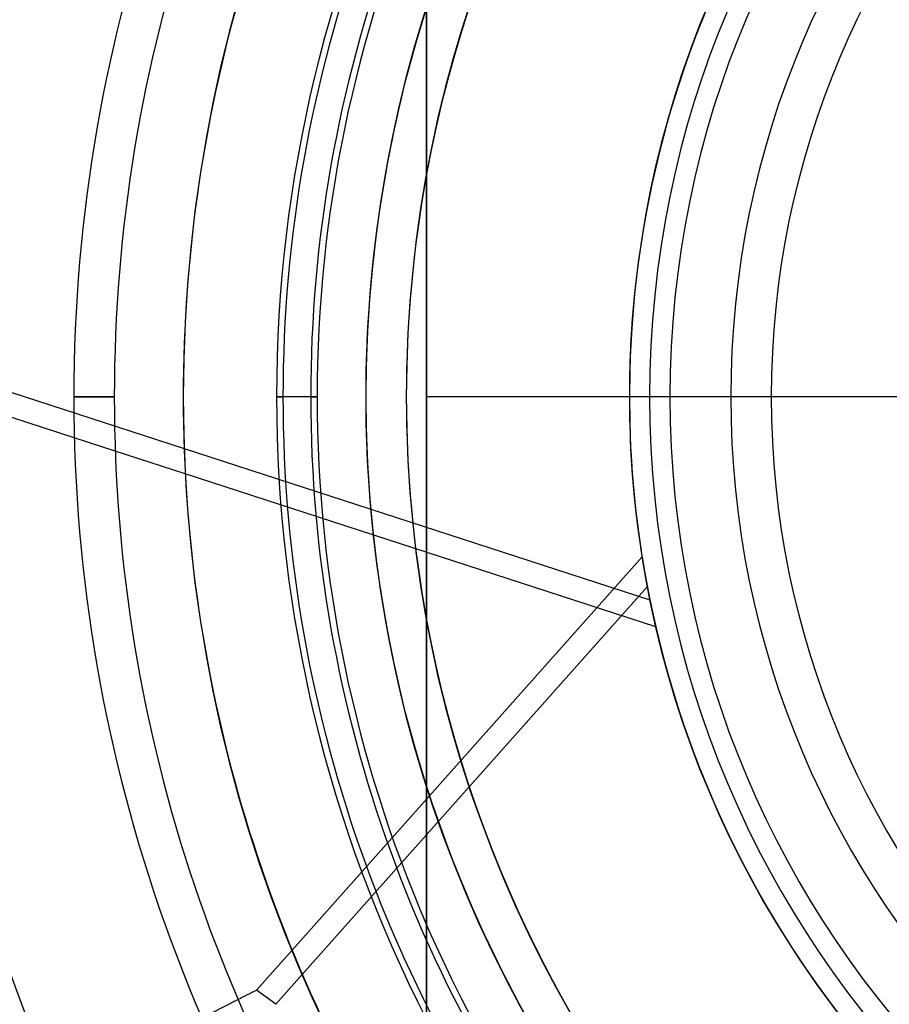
# Model space of a CAD drawing. Header units: millimetres. Extents: x -156 to 156, y -156 to 156.
# Tile 30 of 68: x -40 to -19, y -15 to 9. Entities that reach past the tile are written whole.
import ezdxf

# ---------------------------------------------------------------- set-up
doc = ezdxf.new("R2010")
doc.units = ezdxf.units.MM
doc.layers.add('MAIN-1', color=7, linetype='Continuous')

msp = doc.modelspace()

# ---------------------------------------------------------------- linework, layer by layer
at = {"layer": 'MAIN-1'}
for p, q in [((-30, 24), (-30, 0)), ((-30, -24), (-30, 24)), ((-42.042, 0.699), (-24.494, -5.002)), ((-38.687, -1.009), (-42.223, 0.14)), ((-31.5, 0), (-31.5, 0)), ((-31.5, 0), (-31.5, 0)), ((-30, 0), (-30, -24)), ((-24, 0), (-24, 0)), ((-37.7, 0), (-38.7, 0)), ((-38.7, 0), (-37.7, 0)), ((-36, 0), (-36, 0)), ((-32.7, 0), (-33.7, 0)), ((-33.7, 0), (-33.542, 0)), ((-32.858, 0), (-32.7, 0)), ((30, 0), (-30, 0)), ((-25, 0), (-25, 0)), ((-25, 0), (-25, 0)), ((-22.5, 0), (-22.5, 0)), ((-37.676, -1.337), (-38.687, -1.009)), ((-35.95, -1.898), (-37.676, -1.337)), ((-24.349, -5.668), (-35.95, -1.898)), ((-24.687, -3.945), (-33.316, -13.64)), ((-24.558, -4.68), (-33.065, -14.237)), ((-33.316, -13.64), (-34.196, -14.629)), ((-33.065, -14.237), (-33.721, -14.974)), ((-33.721, -14.974), (-34.196, -14.629))]:
    msp.add_line(p, q, dxfattribs=at)
for radius, start, end in [(105, 0, 180.00002), (101, 89.99998, 179.99998), (101, 89.99998, 270.00002), (100, 89.99998, 179.99998), (100, 89.99998, 270.00002), (36, 0, 180), (52.7, 138.0203, 180), (48.7, 138.5317, 180), (47.7, 138.3288, 180), (31.5, 0, 180), (31.5, 90, 180), (30.5, 90, 270), (30.5, 100.3889, 169.6111), (43.7, 138.9364, 180), (42.7, 138.7074, 180), (25, 0, 180), (25, 90, 180), (38.7, 140.7791, 180), (24.5, 90, 270), (24, 0, 180), (24, 90, 180), (37.7, 142.7267, 180), (22.5, 90, 180), (22.5, 0, 180), (33.542, 139.9688, 180), (21.5, 90, 270), (32.858, 140.0725, 180), (31.5, 140.2918, 180), (36, 146.4427, 180), (33.7, 152.8993, 180), (32.7, 156.5534, 180), (31.5, 162.2472, 180), (30.5, 169.6111, 190.3889), (105, 179.99998, 0), (101, 179.99998, 270.00002), (100, 179.99998, 270.00002), (48.7, 180, 221.4683), (43.7, 180, 221.0636), (38.7, 180, 219.2209), (36, 180, 0), (33.7, 180, 207.1007), (32.858, 180, 219.9275), (31.5, 180, 0), (25, 180, 0), (25, 180, 270), (24, 180, 0), (22.5, 180, 0), (22.5, 180, 270), (52.7, 180, 221.9797), (47.7, 180, 221.6712), (42.7, 180, 221.2926), (37.7, 180, 217.2733), (36, 180, 213.5573), (33.542, 180, 220.0312), (32.7, 180, 203.4466), (31.5, 180, 197.7528), (31.5, 180, 270), (31.5, 180, 219.7082), (24, 180, 270), (30.5, 190.3889, 259.6111), (31.5, 197.7528, 252.2472), (32.7, 203.4466, 219.7361)]:
    msp.add_arc((0, 0), radius, start, end, dxfattribs=at)
for centre, major_axis, ratio, start_param, end_param in [((0, 0), (-23.776, 7.725), 1, -0.784007, 0.314159), ((0, 0), (23.776, -7.725), 1, 2.387438, 3.455752), ((0, 0), (-23.776, 7.725), 1, 0.314159, 0.515616), ((0, 0), (23.776, -7.725), 1, -2.827433, -2.598738), ((0, 0), (14.695, 20.225), 1, 2.357586, 3.657209), ((0, 0), (-17.791, 17.563), 1, 0.93741, 0.967262), ((0, 0), (-14.695, -20.225), 1, -0.754155, 0.542855), ((0, 0), (-7.725, -23.776), 1, -1.05518, -1.027942), ((-9.529, -101.493), (-61.13, -84.138), 0.809017, -2.13685, -2.131713), ((-9.529, -101.493), (-61.13, -84.138), 0.809017, -2.131713, -2.121573)]:
    msp.add_ellipse(centre, major_axis=major_axis, ratio=ratio, start_param=start_param, end_param=end_param, dxfattribs=at)

doc.saveas('drawing.dxf')
